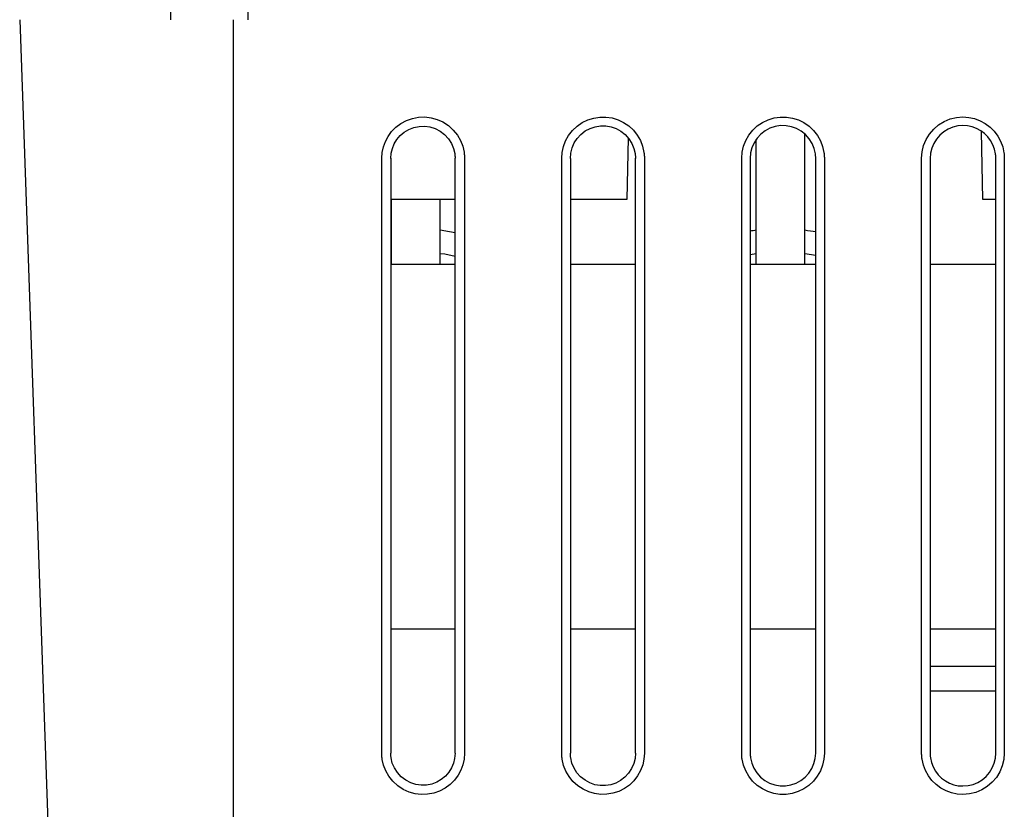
# Model space of a CAD drawing. Header units: inches. Extents: x 0 to 17, y 0 to 11.
# Tile 18 of 29: x 5.4 to 6.2, y 8.7 to 9.3. Entities that reach past the tile are written whole.
import ezdxf

# ---------------------------------------------------------------- set-up
doc = ezdxf.new("R2010")
doc.units = ezdxf.units.IN
doc.header["$LTSCALE"] = 0.935
doc.header["$MEASUREMENT"] = 0
doc.layers.get('0').update_dxf_attribs({"linetype": 'CONTINUOUS'})

msp = doc.modelspace()

# ---------------------------------------------------------------- linework, layer by layer
at = {"color": 7, "linetype": 'Continuous'}
for p, q in [((5.49658, 9.33129), (5.49644, 9.3431)), ((5.55887, 9.3431), (5.55882, 9.33129)), ((5.3741, 9.33129), (5.40241, 8.52077)), ((5.54714, 8.42578), (5.54714, 9.33129)), ((6.00974, 9.13326), (6.00974, 9.23867)), ((6.15379, 9.18562), (6.15282, 9.24084)), ((5.86657, 9.23568), (5.8657, 9.18562)), ((5.97037, 9.13326), (5.97037, 9.23431)), ((5.66722, 8.73747), (5.66722, 9.21904)), ((5.67449, 9.21904), (5.67449, 8.73747)), ((5.72652, 8.73748), (5.72652, 9.21904)), ((5.73415, 9.21904), (5.73415, 8.73748)), ((5.81289, 8.73748), (5.81289, 9.21903)), ((5.81989, 9.21903), (5.81989, 8.73748)), ((5.87259, 8.73749), (5.87259, 9.21904)), ((5.87982, 9.21904), (5.87982, 8.73749)), ((5.95856, 8.73749), (5.95856, 9.21903)), ((5.96544, 9.21903), (5.96544, 8.73749)), ((6.0185, 8.73749), (6.0185, 9.21903)), ((6.02549, 9.21903), (6.02549, 8.73749)), ((6.10423, 8.73749), (6.10423, 9.21903)), ((6.11111, 9.21903), (6.11111, 8.73749)), ((6.16428, 8.73749), (6.16428, 9.21903)), ((6.17116, 9.21903), (6.17116, 8.73749)), ((5.72652, 9.18562), (5.67449, 9.18562)), ((5.6751, 9.13326), (5.6751, 9.18562)), ((5.71447, 9.13326), (5.71447, 9.18562)), ((5.8657, 9.18562), (5.81989, 9.18562)), ((6.16428, 9.18562), (6.15379, 9.18562)), ((5.67449, 9.142), (5.6751, 9.14207)), ((5.96544, 9.14127), (5.97037, 9.14209)), ((6.00974, 9.14209), (6.0185, 9.14064)), ((5.67449, 9.13326), (5.72652, 9.13326)), ((5.81989, 9.13326), (5.87259, 9.13326)), ((5.96544, 9.13326), (6.0185, 9.13326)), ((6.11111, 9.13326), (6.16428, 9.13326)), ((5.67449, 8.83798), (5.72652, 8.83798)), ((5.81989, 8.83798), (5.87259, 8.83798)), ((5.96544, 8.83798), (6.0185, 8.83798)), ((6.11111, 8.83798), (6.16428, 8.83798)), ((6.16428, 8.80767), (6.11111, 8.80767)), ((6.11111, 8.78798), (6.16428, 8.78798))]:
    msp.add_line(p, q, dxfattribs=at)
for points in [[(5.66722, 9.21905), (5.66757, 9.2238), (5.66854, 9.22835), (5.67011, 9.23268), (5.6723, 9.23679), (5.67518, 9.24071), (5.67865, 9.24425), (5.68268, 9.24727), (5.68715, 9.24968), (5.69198, 9.25138), (5.69702, 9.25234), (5.70211, 9.25251), (5.70716, 9.25192), (5.71201, 9.25059), (5.71665, 9.24849), (5.72112, 9.24554), (5.72512, 9.24194), (5.72838, 9.23785), (5.73092, 9.23341), (5.73272, 9.22883), (5.73378, 9.22405)], [(5.81289, 9.21904), (5.81323, 9.22384), (5.81425, 9.22851), (5.81599, 9.23311), (5.81841, 9.23747), (5.82154, 9.24149), (5.82525, 9.24504), (5.82944, 9.24794), (5.83398, 9.25017), (5.83878, 9.25167), (5.84373, 9.25244), (5.84872, 9.25246), (5.85366, 9.25174), (5.85844, 9.25029), (5.86298, 9.24812), (5.86719, 9.24524), (5.87095, 9.24177), (5.87408, 9.23779), (5.87658, 9.23342), (5.87837, 9.22879), (5.87948, 9.22385)], [(5.95856, 9.21904), (5.95892, 9.22399), (5.96001, 9.22878), (5.96182, 9.23345), (5.96432, 9.23783), (5.96747, 9.24179), (5.97118, 9.24525), (5.97537, 9.24809), (5.97992, 9.25028), (5.98475, 9.25174), (5.98972, 9.25247), (5.99473, 9.25243), (5.99968, 9.25166), (6.00447, 9.25014), (6.00899, 9.24792), (6.01312, 9.24504), (6.01678, 9.24159), (6.01986, 9.23763), (6.02232, 9.23327), (6.02408, 9.22864), (6.02517, 9.2237)], [(6.10423, 9.21904), (6.10464, 9.22429), (6.10584, 9.22932), (6.10786, 9.23419), (6.1106, 9.2387), (6.11401, 9.2427), (6.11801, 9.24614), (6.12253, 9.2489), (6.12742, 9.25093), (6.13245, 9.25213), (6.13769, 9.25255)], [(6.13769, 9.25255), (6.14246, 9.2522), (6.14707, 9.25121), (6.15155, 9.24953), (6.15576, 9.24725), (6.15959, 9.24437), (6.16299, 9.24098), (6.16587, 9.2371), (6.16819, 9.23285), (6.16984, 9.22836), (6.17086, 9.22358)], [(5.67449, 9.21903), (5.67484, 9.2232), (5.67578, 9.22712), (5.6773, 9.23083), (5.67941, 9.23427), (5.68216, 9.23747), (5.68543, 9.24025), (5.68916, 9.24245), (5.69323, 9.24403), (5.69756, 9.24488), (5.70196, 9.24503), (5.70621, 9.24445), (5.71034, 9.24314), (5.71439, 9.24101), (5.71808, 9.23823), (5.72115, 9.23485), (5.72358, 9.23106), (5.72526, 9.22712), (5.72623, 9.22293)], [(5.81989, 9.21903), (5.82024, 9.22334), (5.82128, 9.22746), (5.82302, 9.23147), (5.82541, 9.23517), (5.82844, 9.23844), (5.83195, 9.24118), (5.83581, 9.24324), (5.83993, 9.24463), (5.84424, 9.24531), (5.8486, 9.24529), (5.85283, 9.24457), (5.85691, 9.24314), (5.86081, 9.24098), (5.86434, 9.2382), (5.8673, 9.23486), (5.86966, 9.23111), (5.87132, 9.22711), (5.87232, 9.22282)], [(6.01825, 9.22272), (6.01725, 9.22707), (6.01559, 9.2311), (6.01324, 9.23488), (6.01029, 9.23822), (6.00684, 9.24101), (6.00298, 9.24318), (5.99882, 9.24467), (5.99447, 9.24546), (5.99001, 9.24549), (5.98561, 9.2448), (5.98141, 9.24337), (5.9775, 9.24128), (5.97401, 9.23855), (5.97101, 9.23529), (5.96861, 9.23159), (5.96685, 9.22756), (5.96581, 9.22339), (5.96544, 9.21903)], [(6.13769, 9.24563), (6.13352, 9.2453), (6.12952, 9.24435), (6.12566, 9.24274), (6.12207, 9.24055), (6.11889, 9.23783), (6.11617, 9.23464), (6.114, 9.23107), (6.1124, 9.2272), (6.11144, 9.22321), (6.11111, 9.21902)], [(6.16404, 9.22263), (6.16323, 9.22641), (6.16193, 9.22997), (6.16009, 9.23335), (6.1578, 9.23644), (6.15511, 9.23913), (6.15207, 9.24141), (6.14871, 9.24323), (6.14514, 9.24457), (6.14148, 9.24536), (6.13769, 9.24563)], [(5.72623, 9.22293), (5.72632, 9.2223), (5.72639, 9.22166), (5.72645, 9.22101), (5.72649, 9.22036), (5.72651, 9.2197), (5.72652, 9.21904)], [(5.73378, 9.22405), (5.73389, 9.22322), (5.73399, 9.22239), (5.73406, 9.22156), (5.73411, 9.22073), (5.73414, 9.21989), (5.73415, 9.21905)], [(5.87232, 9.22282), (5.87241, 9.2222), (5.87247, 9.22158), (5.87252, 9.22095), (5.87256, 9.22032), (5.87258, 9.21968), (5.87259, 9.21903)], [(5.87948, 9.22385), (5.87958, 9.22305), (5.87967, 9.22225), (5.87973, 9.22145), (5.87978, 9.22065), (5.87981, 9.21985), (5.87982, 9.21904)], [(6.0185, 9.21903), (6.01849, 9.21964), (6.01847, 9.22026), (6.01843, 9.22087), (6.01839, 9.22149), (6.01832, 9.2221), (6.01825, 9.22272)], [(6.02517, 9.2237), (6.02527, 9.22292), (6.02535, 9.22215), (6.02541, 9.22137), (6.02545, 9.22059), (6.02548, 9.21982), (6.02549, 9.21904)], [(6.16428, 9.21902), (6.16427, 9.21962), (6.16425, 9.22023), (6.16422, 9.22083), (6.16417, 9.22143), (6.16411, 9.22203), (6.16404, 9.22263)], [(6.17086, 9.22358), (6.17095, 9.22283), (6.17102, 9.22207), (6.17108, 9.22131), (6.17113, 9.22055), (6.17115, 9.2198), (6.17116, 9.21904)], [(5.71447, 9.14209), (5.71821, 9.14167), (5.72652, 9.13973)], [(5.6676, 8.73243), (5.66749, 8.73327), (5.66739, 8.73411), (5.66732, 8.73495), (5.66727, 8.73579), (5.66723, 8.73664), (5.66722, 8.73748)], [(5.73415, 8.73749), (5.73379, 8.73266), (5.7328, 8.72806), (5.73118, 8.72366), (5.72892, 8.71952), (5.726, 8.71561), (5.72251, 8.7121), (5.71847, 8.70913), (5.71402, 8.70677), (5.70922, 8.70511), (5.70422, 8.70418), (5.69914, 8.70404), (5.69411, 8.70465), (5.68928, 8.70599), (5.68466, 8.70809), (5.6802, 8.71106), (5.6762, 8.71466), (5.67297, 8.71873), (5.67044, 8.72315), (5.66866, 8.72769), (5.6676, 8.73243)], [(5.67478, 8.73354), (5.67469, 8.73418), (5.67462, 8.73483), (5.67456, 8.73548), (5.67452, 8.73614), (5.67449, 8.7368), (5.67449, 8.73747)], [(5.72652, 8.73747), (5.72616, 8.73325), (5.7252, 8.72928), (5.72364, 8.72553), (5.72148, 8.72206), (5.71869, 8.71887), (5.7154, 8.71612), (5.71167, 8.71396), (5.70762, 8.71242), (5.70333, 8.7116), (5.69898, 8.71147), (5.69474, 8.71206), (5.69061, 8.71338), (5.68658, 8.71551), (5.68291, 8.71829), (5.67985, 8.72167), (5.67742, 8.72545), (5.67574, 8.72938), (5.67478, 8.73354)], [(5.81326, 8.7325), (5.81315, 8.73333), (5.81306, 8.73416), (5.81299, 8.73499), (5.81293, 8.73582), (5.8129, 8.73666), (5.81289, 8.73749)], [(5.87982, 8.73749), (5.87948, 8.73267), (5.87844, 8.72799), (5.87672, 8.72342), (5.87433, 8.71911), (5.87127, 8.71515), (5.86766, 8.71166), (5.86357, 8.70878), (5.85911, 8.70652), (5.85437, 8.70498), (5.84946, 8.70414), (5.84447, 8.70405), (5.83952, 8.7047), (5.83471, 8.70609), (5.83014, 8.70819), (5.82585, 8.71105), (5.822, 8.71452), (5.81879, 8.71852), (5.81622, 8.72293), (5.81439, 8.72757), (5.81326, 8.7325)], [(5.82018, 8.73355), (5.8201, 8.73419), (5.82002, 8.73483), (5.81997, 8.73548), (5.81993, 8.73614), (5.8199, 8.7368), (5.81989, 8.73748)], [(5.87259, 8.73748), (5.87224, 8.73314), (5.87119, 8.729), (5.86944, 8.72499), (5.86704, 8.72128), (5.86402, 8.71803), (5.86051, 8.71531), (5.85667, 8.71326), (5.85256, 8.71187), (5.84827, 8.71119), (5.84394, 8.7112), (5.83971, 8.71192), (5.83563, 8.71333), (5.83173, 8.71549), (5.8282, 8.71825), (5.82524, 8.72157), (5.82287, 8.72531), (5.82119, 8.72928), (5.82018, 8.73355)], [(5.95892, 8.73254), (5.95881, 8.73337), (5.95872, 8.73419), (5.95865, 8.73502), (5.9586, 8.73584), (5.95857, 8.73667), (5.95856, 8.7375)], [(6.02549, 8.7375), (6.02513, 8.73258), (6.02406, 8.72783), (6.02227, 8.72318), (6.0198, 8.7188), (6.01664, 8.71482), (6.01294, 8.71134), (6.00877, 8.7085), (6.00425, 8.70631), (5.99947, 8.70484), (5.99452, 8.70409), (5.98951, 8.7041), (5.98456, 8.70484), (5.97978, 8.70632), (5.97528, 8.70849), (5.97113, 8.71134), (5.96745, 8.71476), (5.96434, 8.71869), (5.96184, 8.72303), (5.96005, 8.72763), (5.95892, 8.73254)], [(5.96544, 8.73748), (5.96545, 8.73683), (5.96548, 8.73617), (5.96552, 8.73552), (5.96557, 8.73486), (5.96564, 8.73421), (5.96573, 8.73355)], [(5.96573, 8.73355), (5.96676, 8.72922), (5.96844, 8.72521), (5.97083, 8.72146), (5.97379, 8.71814), (5.97725, 8.71539), (5.98111, 8.71325), (5.98527, 8.71179), (5.98962, 8.71103), (5.99406, 8.71102), (5.99845, 8.71173), (6.00263, 8.71317), (6.00652, 8.71527), (6.00999, 8.718), (6.01296, 8.72124), (6.01535, 8.72494), (6.0171, 8.72896), (6.01814, 8.73312), (6.0185, 8.73748)], [(6.10459, 8.73255), (6.10448, 8.73337), (6.10439, 8.7342), (6.10432, 8.73502), (6.10427, 8.73585), (6.10424, 8.73667), (6.10423, 8.7375)], [(6.11111, 8.73748), (6.11112, 8.73683), (6.11114, 8.73617), (6.11118, 8.73551), (6.11124, 8.73486), (6.11131, 8.7342), (6.1114, 8.73354)], [(6.17116, 8.7375), (6.17074, 8.73225), (6.16955, 8.72722), (6.16753, 8.72235), (6.16479, 8.71784), (6.16138, 8.71384), (6.15739, 8.71041), (6.15287, 8.70765), (6.14798, 8.70562), (6.14295, 8.70441), (6.13769, 8.704)], [(6.13769, 8.71087), (6.14187, 8.7112), (6.14587, 8.71216), (6.14974, 8.71377), (6.15333, 8.71595), (6.1565, 8.71868), (6.15922, 8.72186), (6.16139, 8.72544), (6.16299, 8.7293), (6.16395, 8.7333), (6.16428, 8.73748)], [(6.13769, 8.704), (6.13296, 8.70433), (6.1284, 8.70531), (6.12396, 8.70696), (6.11977, 8.7092), (6.11596, 8.71203), (6.11257, 8.71537), (6.10968, 8.7192), (6.10734, 8.72339), (6.10566, 8.72783), (6.10459, 8.73255)], [(6.1114, 8.73354), (6.11224, 8.7298), (6.11358, 8.72628), (6.11543, 8.72295), (6.11773, 8.71991), (6.12041, 8.71726), (6.12344, 8.71502), (6.12677, 8.71322), (6.13031, 8.71191), (6.13394, 8.71113), (6.13769, 8.71087)]]:
    msp.add_lwpolyline(points, dxfattribs=at)
for centre, start, end in [((5.69478, 9.00452), 97.19028, 97.41385), ((5.69478, 9.00452), 78.35634, 82.81426), ((5.99006, 9.00452), 97.18718, 99.00585), ((5.99006, 9.00452), 79.58162, 82.81279)]:
    msp.add_arc(centre, 0.15748, start, end, dxfattribs=at)

doc.saveas('drawing.dxf')
